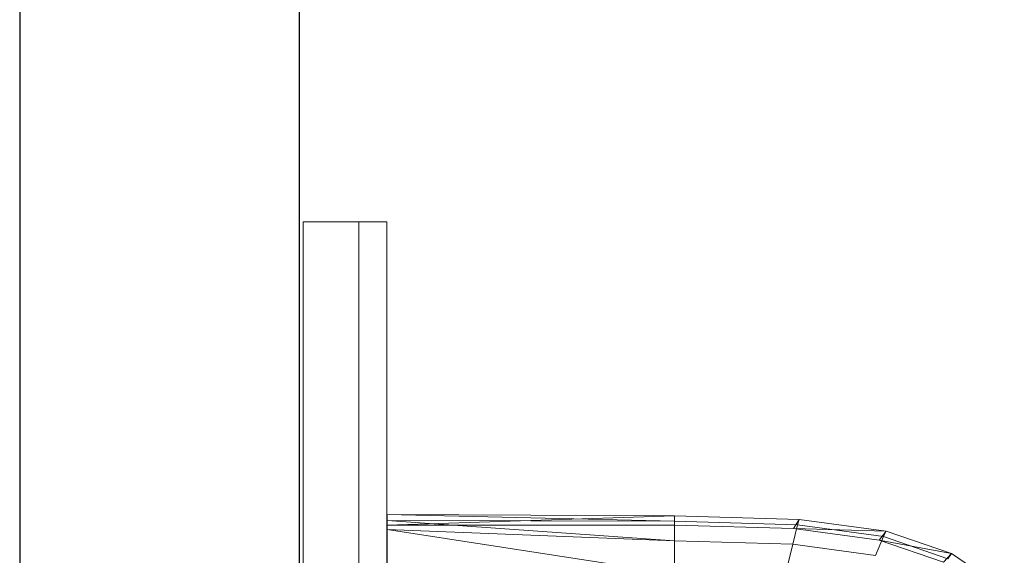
# Model space of a CAD drawing. Header units: metres. Extents: x 391.1 to 427.5, y 12.8 to 28.4.
# Tile 63 of 189: x 403.257 to 403.609, y 26.853 to 27.044. Entities that reach past the tile are written whole.
import ezdxf

# ---------------------------------------------------------------- set-up
doc = ezdxf.new("R2010")
doc.units = ezdxf.units.M
for name, color, linetype, lineweight in [('02_MOBILIARIO', 7, 'Continuous', 18), ('A-DETL-____-MBND', 7, 'Continuous', 18), ('A-GENM-____-OTLN', 7, 'Continuous', 18), ('A-WALL-____-MCUT', 7, 'Continuous', 25), ('A-WALL-____-OTLN', 7, 'Continuous', 25)]:
    doc.layers.add(name, color=color, linetype=linetype, lineweight=lineweight)

# ---------------------------------------------------------------- blocks, each defined once
blk = doc.blocks.new('Family - Rentamans PA-152299-03_CLI_AIRE_P0A')
at = {"layer": 'A-DETL-____-MBND', "color": 253, "true_color": 0xaaaaaa}
for p, q in [((0, 0.36146), (0, 0.36526)), ((0, 0.36526), (0, 0.36308)), ((0.10273, 0.3648), (0, 0.36526)), ((0.10273, 0.36283), (0, 0.36526)), ((0.10273, 0.3648), (0, 0.36146)), ((0, 0.36308), (0, 0.35983)), ((0.10273, 0.36283), (0, 0.36308)), ((0, 0.36308), (0.10273, 0.35585)), ((0.14736, 0.36347), (0.10273, 0.3648)), ((0.10273, 0.36283), (0.10273, 0.3648)), ((0.10273, 0.36479), (0.10273, 0.36141)), ((0.14679, 0.36152), (0.10273, 0.36283)), ((0.10273, 0.36283), (0.10273, 0.35585)), ((0.14525, 0.36016), (0.14736, 0.36347)), ((0.14679, 0.36152), (0.14736, 0.36347)), ((0.17848, 0.35928), (0.14736, 0.36347)), ((0.10273, 0.36141), (0, 0.36146)), ((0, 0.36146), (0, 0.00406)), ((0, 0.35983), (0, 0.35008)), ((0.10273, 0.35585), (0, 0.35983)), ((0, 0.35983), (0.10273, 0.34405)), ((0.14525, 0.36016), (0.10273, 0.36141)), ((0.14508, 0.3546), (0.14679, 0.36152)), ((0.17596, 0.35605), (0.14525, 0.36016)), ((0.17848, 0.35928), (0.14525, 0.36016)), ((0.17751, 0.35738), (0.14679, 0.36152)), ((0.17596, 0.35605), (0.17848, 0.35928)), ((0.17751, 0.35738), (0.17848, 0.35928)), ((0.20176, 0.35121), (0.17848, 0.35928)), ((0.10273, 0.35585), (0.10273, 0.34405)), ((0.14508, 0.3546), (0.10273, 0.35585)), ((0.17461, 0.35061), (0.17751, 0.35738)), ((0.19894, 0.34814), (0.17596, 0.35605)), ((0.20176, 0.35121), (0.17596, 0.35605)), ((0.2005, 0.34941), (0.17751, 0.35738)), ((0.14508, 0.3546), (0.1422, 0.34287)), ((0.17461, 0.35061), (0.14508, 0.3546)), ((0.19894, 0.34814), (0.20176, 0.35121)), ((0.2005, 0.34941), (0.20176, 0.35121)), ((0.22069, 0.33849), (0.20176, 0.35121))]:
    blk.add_line(p, q, dxfattribs=at)
blk = doc.blocks.new('Family - Evans PA-152341-03_CLI_AIRE_P0A')
at = {"layer": 'A-WALL-____-MCUT', "color": 253, "true_color": 0xaaaaaa}
for p, q in [((4.42866, 0.1), (2.08, 0.1)), ((2.08, 0), (4.42866, 0))]:
    blk.add_line(p, q, dxfattribs=at)
at = {"layer": 'A-WALL-____-OTLN', "color": 253, "true_color": 0xaaaaaa}
for p, q in [((4.42866, 0.1), (0, 0.1)), ((0, 0), (4.42866, 0))]:
    blk.add_line(p, q, dxfattribs=at)
at = {"layer": 'A-WALL-____-OTLN', "color": 253, "lineweight": 18, "true_color": 0xaaaaaa}
blk.add_line((0, 0), (4.42866, 0), dxfattribs=at)
blk = doc.blocks.new('Family - LONDR55-XX_ZZ-ARQ-CAA-M3D-Londres55-V1-03_CLI_AIRE_P0A')
at = {"layer": 'A-GENM-____-OTLN', "color": 253, "true_color": 0xaaaaaa}
for p, q in [((0.6, 0.03), (0, 0.03)), ((0.6, 0.03), (0, 0.03)), ((0.6, 0.01), (0.6, 0.03)), ((0.6, 0.01), (0.6, 0.03)), ((0.6, 0.01), (0, 0.01)), ((0, 0.01), (0.6, 0.01)), ((0, 0.01), (0.6, 0.01)), ((0, 0.01), (0.6, 0.01)), ((0.6, 0), (0.6, 0.01)), ((0.6, 0.01), (0.6, 0)), ((0, 0), (0.6, 0)), ((0.6, 0), (0, 0))]:
    blk.add_line(p, q, dxfattribs=at)
blk = doc.blocks.new('Family - Mirall PA-152436-03_CLI_AIRE_P0A')
blk.add_blockref('Family - LONDR55-XX_ZZ-ARQ-CAA-M3D-Londres55-V1-03_CLI_AIRE_P0A', (0, 0))
blk = doc.blocks.new('LONDR55-XX_ZZ-ARQ-CAA-M3D-Londres55_ifc-1-03_CLI_AIRE_P0A')
at = {"layer": '02_MOBILIARIO', "color": 253, "lineweight": 18, "true_color": 0xaaaaaa}
blk.add_blockref('Family - Rentamans PA-152299-03_CLI_AIRE_P0A', (403.38854, 26.50211), dxfattribs=at)
at = {"layer": 'A-GENM-____-OTLN', "color": 253, "lineweight": 18, "true_color": 0xaaaaaa, "rotation": 90}
blk.add_blockref('Family - Mirall PA-152436-03_CLI_AIRE_P0A', (403.38847, 26.37206), dxfattribs=at)
at = {"layer": 'A-WALL-____-OTLN', "color": 253, "lineweight": 18, "true_color": 0xaaaaaa, "rotation": 90}
blk.add_blockref('Family - Evans PA-152341-03_CLI_AIRE_P0A', (403.35714, 23.64959), dxfattribs=at)

msp = doc.modelspace()

# ---------------------------------------------------------------- block references
at = {"lineweight": 5}
msp.add_blockref('LONDR55-XX_ZZ-ARQ-CAA-M3D-Londres55_ifc-1-03_CLI_AIRE_P0A', (0, 0), dxfattribs=at)

doc.saveas('drawing.dxf')
